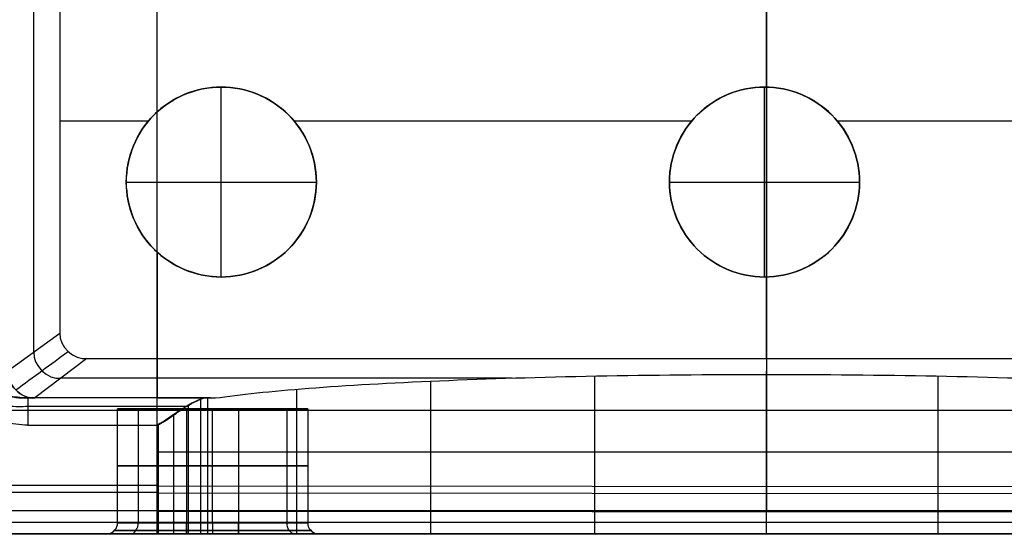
# Model space of a CAD drawing. Header units: millimetres. Extents: x -230 to 230, y 0 to 460.
# Tile 4 of 27: x -137 to 44, y 0 to 95. Entities that reach past the tile are written whole.
import ezdxf

# ---------------------------------------------------------------- set-up
doc = ezdxf.new("R2010")
doc.units = ezdxf.units.MM
doc.header["$MEASUREMENT"] = 0
doc.layers.add('Predefinito', color=7, linetype='Continuous', true_color=0x000000)

msp = doc.modelspace()

# ---------------------------------------------------------------- linework, layer by layer
at = {"layer": 'Predefinito'}
for p, q in [((-134.83, 33.51, 65.96), (-134.83, 127.55, 65.96)), ((-112.16, 8.93, 132.34), (-112.16, 126, 132.34)), ((0, 126, 132.34), (0, 8.73, 132.34)), ((-112.16, 77.69, 121.14), (-112.16, 119.78, 121.14)), ((0, 82.28, 121.14), (0, 97.3, 121.14)), ((-100.34, 47.28, 124.2), (-100.34, 82.28, 124.2)), ((-100.34, 82.28, 121.14), (-100.34, 82.28, 124.2)), ((-0.35, 47.28, 124.2), (-0.35, 82.28, 124.2)), ((-0.35, 82.28, 121.14), (-0.35, 82.28, 124.2)), ((-0.34, 82.28, 132.34), (-0.34, 47.28, 132.34)), ((-112.72, 77.16, 121.14), (-112.72, 77.16, 124.2)), ((-87.98, 77.16, 121.14), (-87.98, 77.16, 124.2)), ((-12.72, 77.16, 121.14), (-12.72, 77.16, 124.2)), ((12.02, 77.16, 121.14), (12.02, 77.16, 124.2)), ((-130.09, 76.06, 121.14), (-113.72, 76.06, 121.14)), ((-86.97, 76.06, 121.14), (-13.73, 76.06, 121.14)), ((13.04, 76.06, 121.14), (86.28, 76.06, 121.14)), ((-117.84, 64.78, 124.2), (-82.84, 64.78, 124.2)), ((-117.84, 64.78, 121.14), (-117.84, 64.78, 124.2)), ((-82.84, 64.78, 121.14), (-82.84, 64.78, 124.2)), ((-17.85, 64.78, 124.2), (17.15, 64.78, 124.2)), ((-17.85, 64.78, 121.14), (-17.85, 64.78, 124.2)), ((-17.84, 64.78, 132.34), (17.16, 64.78, 132.34)), ((17.15, 64.78, 121.14), (17.15, 64.78, 124.2)), ((-112.72, 52.41, 121.14), (-112.72, 52.41, 124.2)), ((-112.16, 51.88, 121.14), (-112.16, 32.27, 121.14)), ((-87.98, 52.41, 121.14), (-87.98, 52.41, 124.2)), ((-12.72, 52.41, 121.14), (-12.72, 52.41, 124.2)), ((12.02, 52.41, 121.14), (12.02, 52.41, 124.2)), ((-100.34, 47.28, 121.14), (-100.34, 47.28, 124.2)), ((-0.35, 47.28, 121.14), (-0.35, 47.28, 124.2)), ((0, 32.27, 121.14), (0, 47.29, 121.14)), ((-139.66, 30.01, 9.75), (-130.09, 36.94, 121.14)), ((-125.07, 32.27, 121.14), (-134.68, 25.01, 9.31)), ((-112.16, 32.27, 121.14), (112.16, 32.27, 121.14)), ((0, 32.27, 121.14), (0, 29.36, 76.36)), ((-31.59, 0.01, 71.68), (-31.59, 29.06, 71.68)), ((0, 0.01, 76.36), (0, 30.01, 76.36)), ((31.6, 0.01, 71.68), (31.6, 29.06, 71.68)), ((-61.79, 0.01, 57.23), (-61.79, 28.12, 57.23)), ((-86.41, 0.01, 34.29), (-86.41, 26.63, 34.29)), ((-112.16, 25.01, 5.11), (-135.98, 25.01, 5.11)), ((-112.16, 25.01, 9.32), (-112.16, 25.01, 9.38)), ((-112.16, 25.01, 5.11), (-103.25, 25.01, 5.11)), ((-106.35, 0.01, 1.74), (-106.35, 23.76, 1.74)), ((-104.13, 0.01, 3.81), (-104.13, 24.84, 3.81)), ((-102.81, 0.01, 6.34), (-102.81, 25.01, 6.34)), ((-112.16, 22.72, 132.34), (-218.37, 22.72, 132.34)), ((-135.98, 23.52, 1.53), (-112.16, 23.52, 1.53)), ((-119.44, 2.01, 61.09), (-119.44, 23.01, 61.09)), ((-115.64, 23.01, 52.08), (-115.64, 2.01, 52.08)), ((-115.64, 23.01, 70.1), (-115.64, 2.01, 70.1)), ((-112.16, 23.52, 1.53), (-106.7, 23.52, 1.53)), ((112.16, 22.72, 132.34), (-112.16, 22.72, 132.34)), ((-109.07, 0.01, 0.44), (-109.07, 22, 0.44)), ((-106.72, 23.01, 48.36), (-106.72, 2.01, 48.36)), ((-106.72, 23.01, 48.36), (-97.16, 23.01, 48.36)), ((-97.16, 23.01, 73.81), (-106.72, 23.01, 73.81)), ((-106.72, 23.01, 73.81), (-106.72, 2.01, 73.81)), ((-101.94, 2.01, 48.36), (-101.94, 23.01, 48.36)), ((-101.94, 2.01, 73.81), (-101.94, 23.01, 73.81)), ((-97.16, 23.01, 48.36), (-97.16, 2.01, 48.36)), ((-97.16, 23.01, 73.81), (-97.16, 2.01, 73.81)), ((-88.25, 23.01, 52.08), (-88.25, 2.01, 52.08)), ((-88.25, 23.01, 70.1), (-88.25, 2.01, 70.1)), ((-84.44, 23.01, 61.09), (-84.44, 2.01, 61.09)), ((-135.98, 20.01, 0.02), (-112.16, 20.01, 0.02)), ((-112.16, 0.01, 0.02), (-112.16, 20.01, 0.02)), ((-112.16, 20.01, 0.02), (-112.04, 20.01, 0.02)), ((-111.92, 0.01, 0.02), (-111.92, 20.16, 0.02)), ((-106.72, 12.51, 48.36), (-97.16, 12.51, 48.36)), ((-97.16, 12.51, 73.81), (-106.72, 12.51, 73.81)), ((-112.16, 7.58, 139.35), (-219.65, 7.65, 139.37)), ((-218.34, 9, 132.34), (-112.16, 8.93, 132.34)), ((-112.16, 8.93, 132.34), (-112.16, 8.81, 132.34)), ((-112.16, 8.81, 132.34), (112.16, 8.66, 132.34)), ((112.16, 7.32, 139.28), (-112.16, 7.47, 139.32)), ((-112.16, 4.2, 142.37), (-223.08, 4.27, 142.39)), ((-223.08, 4.27, 142.39), (-112.16, 4.27, 142.39)), ((-112.16, 4.27, 142.39), (-112.16, 0.01, 142.52)), ((-112.16, 4.27, 142.39), (112.16, 4.27, 142.39)), ((112.16, 3.94, 142.3), (-112.16, 4.09, 142.34)), ((0, 0.01, 142.52), (0, 4.27, 142.39)), ((-223.08, 2.14, 142.45), (-112.16, 2.14, 142.45)), ((-112.16, 2.14, 142.45), (112.16, 2.14, 142.45)), ((-97.16, 2.01, 48.36), (-106.72, 2.01, 48.36)), ((-106.72, 2.01, 73.81), (-97.16, 2.01, 73.81)), ((-112.16, 0.01, 0.02), (-230, 0.01, 0.02)), ((-228.5, 0.01, 71.27), (-117.31, 0.01, 71.27)), ((-112.16, 0.01, 142.52), (-223.08, 0.01, 142.52)), ((-117.31, 0.01, 71.27), (-116.96, 0.01, 71.27)), ((-117.31, 0.01, 71.27), (-116.96, 0.01, 71.27)), ((-112.16, 0.01, 0.02), (-112.16, 0.01, 46.33)), ((-112.16, 0.01, 75.85), (-112.16, 0.01, 142.52)), ((-112.16, 0.01, 47.41), (-112.16, 0.01, 46.33)), ((-112.16, 0.01, 75.85), (-112.16, 0.01, 74.77)), ((-112.16, 0.01, 142.52), (112.16, 0.01, 142.52)), ((-106.72, 0.6, 47.76), (-97.16, 0.6, 47.76)), ((-97.16, 0.6, 74.41), (-106.72, 0.6, 74.41)), ((-106.72, 0.01, 46.58), (-97.16, 0.01, 46.58)), ((-97.16, 0.01, 75.59), (-106.72, 0.01, 75.59)), ((-86.92, 0.01, 71.27), (-86.57, 0.01, 71.27)), ((-86.92, 0.01, 71.27), (-86.57, 0.01, 71.27)), ((-86.57, 0.01, 71.27), (-32.95, 0.01, 71.27)), ((0, 0.01, 76.36), (0, 0.01, 142.52)), ((32.94, 0.01, 71.27), (86.57, 0.01, 71.27))]:
    msp.add_line(p, q, dxfattribs=at)
for points in [[(-130, 112.51, 122.16), (-130.09, 87.3, 121.14), (-130.09, 62.12, 121.14), (-130.09, 36.94, 121.14)], [(-82.84, 64.78, 124.2), (-82.84, 60.2, 124.2), (-86.64, 51.08, 124.2), (-100.34, 45.39, 124.2), (-114.06, 51.07, 124.2), (-119.74, 64.78, 124.2), (-114.06, 78.5, 124.2), (-100.34, 84.18, 124.2), (-86.64, 78.49, 124.2), (-82.84, 69.37, 124.2), (-82.84, 64.78, 124.2)], [(-82.84, 64.78, 122.67), (-82.84, 60.2, 122.67), (-86.64, 51.08, 122.67), (-100.34, 45.39, 122.67), (-114.06, 51.07, 122.67), (-119.74, 64.78, 122.67), (-114.06, 78.5, 122.67), (-100.34, 84.18, 122.67), (-86.64, 78.49, 122.67), (-82.84, 69.37, 122.67), (-82.84, 64.78, 122.67)], [(17.15, 64.78, 124.2), (17.15, 60.2, 124.2), (13.35, 51.08, 124.2), (-0.34, 45.39, 124.2), (-14.06, 51.07, 124.2), (-19.74, 64.78, 124.2), (-14.06, 78.5, 124.2), (-0.34, 84.18, 124.2), (13.35, 78.49, 124.2), (17.15, 69.37, 124.2), (17.15, 64.78, 124.2)], [(17.15, 64.78, 121.14), (17.15, 69.37, 121.14), (13.35, 78.49, 121.14), (-0.34, 84.18, 121.14), (-14.06, 78.5, 121.14), (-19.74, 64.78, 121.14), (-14.06, 51.07, 121.14), (-0.34, 45.39, 121.14), (13.35, 51.08, 121.14), (17.15, 60.2, 121.14), (17.15, 64.78, 121.14)], [(17.15, 64.78, 122.67), (17.15, 60.2, 122.67), (13.35, 51.08, 122.67), (-0.34, 45.39, 122.67), (-14.06, 51.07, 122.67), (-19.74, 64.78, 122.67), (-14.06, 78.5, 122.67), (-0.34, 84.18, 122.67), (13.35, 78.49, 122.67), (17.15, 69.37, 122.67), (17.15, 64.78, 122.67)], [(17.16, 64.78, 132.34), (17.16, 60.2, 132.34), (13.36, 51.08, 132.34), (-0.34, 45.39, 132.34), (-14.06, 51.07, 132.34), (-19.74, 64.78, 132.34), (-14.06, 78.5, 132.34), (-0.34, 84.18, 132.34), (13.36, 78.49, 132.34), (17.16, 69.37, 132.34), (17.16, 64.78, 132.34)], [(17.16, 64.78, 121.14), (17.16, 60.2, 121.14), (13.36, 51.08, 121.14), (-0.34, 45.39, 121.14), (-14.06, 51.07, 121.14), (-19.74, 64.78, 121.14), (-14.06, 78.5, 121.14), (-0.34, 84.18, 121.14), (13.36, 78.49, 121.14), (17.16, 69.37, 121.14), (17.16, 64.78, 121.14)], [(-130.09, 36.94, 121.14), (-130.24, 34.55, 121.26), (-127.44, 31.95, 121.26), (-125.07, 32.27, 121.14)], [(-138.18, 26.49, 9.62), (-134.96, 28.86, 46.82), (-131.74, 31.22, 84.03), (-128.53, 33.59, 121.23)], [(-134.87, 33.47, 65.45), (-135.08, 31.05, 65.52), (-132.29, 28.35, 65.39), (-129.87, 28.64, 65.22)], [(-125.07, 32.27, 121.14), (-120.77, 32.27, 121.14), (-116.46, 32.27, 121.14), (-112.16, 32.27, 121.14)], [(-112.16, 32.27, 121.14), (-112.16, 29.85, 83.89), (-112.16, 27.43, 46.63), (-112.16, 25.01, 9.38)], [(-139.66, 30.01, 9.75), (-139.91, 27.55, 9.77), (-137.13, 24.76, 9.53), (-134.68, 25.01, 9.31)], [(-134.68, 25.01, 9.31), (-137.14, 24.75, 9.53), (-139.9, 27.55, 9.77), (-139.67, 30, 9.75)], [(-112.16, 28.68, 65.79), (-118.05, 28.68, 65.79), (-123.94, 28.68, 65.79), (-129.83, 28.68, 65.79)], [(-46.79, 28.68, 65.82), (-68.58, 28.68, 65.82), (-90.37, 28.68, 65.82), (-112.16, 28.68, 65.82)], [(-135.99, 25.01, 5.1), (-135.22, 25.01, 6.45), (-134.77, 25.01, 7.94), (-134.68, 25.01, 9.31)], [(-135.98, 25.01, 5.11), (-135.98, 25.01, 5.11), (-135.99, 25.01, 5.1), (-135.99, 25.01, 5.1)], [(-135.98, 25.01, 5.11), (-135.98, 25.26, 2.6), (-135.98, 22.47, -0.24), (-135.98, 20.01, 0.02)], [(-134.68, 25.01, 9.31), (-134.8, 25.01, 7.84), (-135.26, 25.01, 6.38), (-135.98, 25.01, 5.11)], [(-112.16, 25.01, 7.14), (-119.81, 25.01, 7.14), (-127.46, 25.01, 7.14), (-135.11, 25.01, 7.13)], [(-112.16, 25.01, 9.32), (-119.66, 25.01, 9.32), (-127.17, 25.01, 9.31), (-134.68, 25.01, 9.31)], [(-112.16, 20.01, 0.02), (-112.16, 22.47, -0.24), (-112.16, 25.26, 2.6), (-112.16, 25.01, 5.11)], [(-112.16, 25.01, 5.11), (-112.16, 25.01, 6.51), (-112.16, 25.01, 7.92), (-112.16, 25.01, 9.32)], [(-112.16, 25.01, 9.38), (-108.56, 25.01, 9.38), (-104.97, 25.01, 9.38), (-101.38, 25.01, 9.38)], [(-112.16, 25.01, 9.38), (-112.16, 25.01, 7.95), (-112.16, 25.01, 6.53), (-112.16, 25.01, 5.11)], [(-102.31, 25.01, 7.19), (-105.59, 25.01, 7.19), (-108.88, 25.01, 7.19), (-112.16, 25.01, 7.19)], [(-119.44, 23.01, 61.09), (-119.46, 23.01, 58.09), (-116.71, 23.01, 50.96), (-109.66, 23.01, 48.29), (-106.72, 23.01, 48.36)], [(-106.72, 23.01, 73.81), (-109.66, 23.01, 73.89), (-116.71, 23.01, 71.21), (-119.46, 23.01, 64.08), (-119.44, 23.01, 61.09)], [(-97.16, 23.01, 48.36), (-94.22, 23.01, 48.29), (-87.17, 23.01, 50.96), (-84.42, 23.01, 58.09), (-84.44, 23.01, 61.09)], [(-84.44, 23.01, 61.09), (-84.42, 23.01, 64.08), (-87.17, 23.01, 71.21), (-94.22, 23.01, 73.89), (-97.16, 23.01, 73.81)], [(-106.72, 12.51, 48.36), (-109.66, 12.51, 48.29), (-116.71, 12.51, 50.96), (-119.46, 12.51, 58.09), (-119.44, 12.51, 61.09)], [(-119.44, 12.51, 61.09), (-119.46, 12.51, 64.08), (-116.71, 12.51, 71.21), (-109.66, 12.51, 73.89), (-106.72, 12.51, 73.81)], [(-84.44, 12.51, 61.09), (-84.42, 12.51, 58.09), (-87.17, 12.51, 50.96), (-94.22, 12.51, 48.29), (-97.16, 12.51, 48.36)], [(-97.16, 12.51, 73.81), (-94.22, 12.51, 73.89), (-87.17, 12.51, 71.21), (-84.42, 12.51, 64.08), (-84.44, 12.51, 61.09)], [(-121.19, 0.01, 61.09), (-120.28, 0.09, 61.09), (-119.35, 1.11, 61.09), (-119.44, 2.01, 61.09)], [(-119.44, 2.01, 61.09), (-119.46, 2.01, 58.09), (-116.71, 2.01, 50.96), (-109.66, 2.01, 48.29), (-106.72, 2.01, 48.36)], [(-106.72, 2.01, 73.81), (-109.66, 2.01, 73.89), (-116.71, 2.01, 71.21), (-119.46, 2.01, 64.08), (-119.44, 2.01, 61.09)], [(-117.04, 0.01, 50.63), (-116.35, -0.09, 51.34), (-115.57, 1.02, 52.15), (-115.64, 2.01, 52.08)], [(-117.04, 0.01, 71.54), (-116.35, -0.09, 70.83), (-115.57, 1.02, 70.02), (-115.64, 2.01, 70.09)], [(-106.72, 2.01, 48.36), (-106.72, 1.11, 48.46), (-106.72, 0.09, 47.51), (-106.72, 0.01, 46.58)], [(-106.72, 0.01, 75.59), (-106.72, 0.09, 74.66), (-106.72, 1.11, 73.72), (-106.72, 2.01, 73.81)], [(-101.94, 2.01, 48.36), (-101.94, 1.02, 48.46), (-101.94, -0.09, 47.33), (-101.94, 0.01, 46.33)], [(-101.94, 2.01, 73.81), (-101.94, 1.02, 73.71), (-101.94, -0.09, 74.84), (-101.94, 0.01, 75.84)], [(-97.16, 0.01, 46.58), (-97.16, 0.09, 47.51), (-97.16, 1.11, 48.46), (-97.16, 2.01, 48.36)], [(-97.16, 2.01, 73.81), (-97.16, 1.11, 73.72), (-97.16, 0.09, 74.66), (-97.16, 0.01, 75.59)], [(-97.16, 2.01, 48.36), (-94.22, 2.01, 48.29), (-87.17, 2.01, 50.96), (-84.42, 2.01, 58.09), (-84.44, 2.01, 61.09)], [(-84.44, 2.01, 61.09), (-84.42, 2.01, 64.08), (-87.17, 2.01, 71.21), (-94.22, 2.01, 73.89), (-97.16, 2.01, 73.81)], [(-86.84, 0.01, 50.63), (-87.53, -0.09, 51.34), (-88.31, 1.02, 52.15), (-88.24, 2.01, 52.08)], [(-86.84, 0.01, 71.54), (-87.53, -0.09, 70.83), (-88.31, 1.02, 70.02), (-88.24, 2.01, 70.09)], [(-84.44, 2.01, 61.09), (-84.53, 1.11, 61.09), (-83.61, 0.09, 61.09), (-82.7, 0.01, 61.09)], [(-121.44, 0.01, 61.09), (-121.36, 0, 61.09), (-121.27, 0, 61.09), (-121.19, 0.01, 61.09)], [(-109.44, 0.01, 46.58), (-110.34, 0.01, 46.76), (-111.26, 0.01, 47.04), (-112.16, 0.01, 47.41)], [(-112.16, 0.01, 74.77), (-111.26, 0.01, 75.14), (-110.35, 0.01, 75.41), (-109.44, 0.01, 75.6)], [(-106.72, 0.01, 46.33), (-107.63, 0.01, 46.3), (-108.55, 0.01, 46.4), (-109.44, 0.01, 46.58)], [(-109.44, 0.01, 75.6), (-108.55, 0.01, 75.77), (-107.63, 0.01, 75.87), (-106.72, 0.01, 75.84)], [(-106.72, 0.01, 46.33), (-107.63, 0.01, 46.3), (-108.55, 0.01, 46.4), (-109.44, 0.01, 46.58)], [(-109.44, 0.01, 75.6), (-108.55, 0.01, 75.77), (-107.63, 0.01, 75.87), (-106.72, 0.01, 75.84)], [(-108.79, 0.01, 46.72), (-108.11, 0.01, 46.62), (-107.41, 0.01, 46.57), (-106.72, 0.01, 46.58)], [(-106.72, 0.01, 75.59), (-107.41, 0.01, 75.61), (-108.11, 0.01, 75.56), (-108.79, 0.01, 75.45)], [(-97.16, 0.01, 46.33), (-100.35, 0.01, 46.33), (-103.53, 0.01, 46.33), (-106.72, 0.01, 46.33)], [(-106.72, 0.01, 75.84), (-103.53, 0.01, 75.84), (-100.35, 0.01, 75.84), (-97.16, 0.01, 75.84)], [(-106.72, 0.01, 46.58), (-106.72, 0, 46.5), (-106.72, 0, 46.41), (-106.72, 0.01, 46.33)], [(-106.72, 0.01, 75.84), (-106.72, 0, 75.76), (-106.72, 0, 75.67), (-106.72, 0.01, 75.59)], [(-97.16, 0.01, 46.33), (-100.35, 0.01, 46.33), (-103.53, 0.01, 46.33), (-106.72, 0.01, 46.33)], [(-106.72, 0.01, 75.84), (-103.53, 0.01, 75.84), (-100.35, 0.01, 75.84), (-97.16, 0.01, 75.84)], [(0, 0.01, 76.36), (-45, 0.01, 76.35), (-85.55, 0.01, 48.69), (-102.66, 0.01, 6.33)], [(-82.44, 0.01, 61.09), (-82.41, 0.01, 57.61), (-85.6, 0.01, 49.33), (-93.76, 0.01, 46.24), (-97.16, 0.01, 46.33)], [(-97.16, 0.01, 46.33), (-97.16, 0, 46.41), (-97.16, 0, 46.5), (-97.16, 0.01, 46.58)], [(-97.16, 0.01, 75.84), (-93.76, 0.01, 75.93), (-85.6, 0.01, 72.84), (-82.41, 0.01, 64.56), (-82.44, 0.01, 61.09)], [(-97.16, 0.01, 75.59), (-97.16, 0, 75.67), (-97.16, 0, 75.76), (-97.16, 0.01, 75.84)], [(-82.7, 0.01, 61.09), (-82.61, 0, 61.09), (-82.53, 0, 61.09), (-82.44, 0.01, 61.09)]]:
    msp.add_open_spline(points, degree=3, dxfattribs=at)
for points, degree, knots in [([(-82.84, 64.78, 124.2), (-82.84, 74.45, 124.2), (-90.68, 82.28, 124.2), (-110.01, 82.28, 124.2), (-117.84, 74.45, 124.2), (-117.84, 55.12, 124.2), (-110.01, 47.28, 124.2), (-90.68, 47.28, 124.2), (-82.84, 55.12, 124.2), (-82.84, 64.78, 124.2)], 3, [0, 0, 0, 0, 27.488936, 27.488936, 54.977871, 54.977871, 82.466807, 82.466807, 109.955743, 109.955743, 109.955743, 109.955743]), ([(-112.16, 77.69, 121.14), (-108.97, 80.6, 121.14), (-100.08, 84.07, 121.14), (-86.64, 78.49, 121.14), (-82.84, 69.37, 121.14), (-82.84, 64.78, 121.14)], 3, [-40.459054, -40.459054, -40.459054, -40.459054, -27.488936, -13.744468, 0, 0, 0, 0]), ([(17.15, 64.78, 124.2), (17.15, 74.45, 124.2), (9.32, 82.28, 124.2), (-10.01, 82.28, 124.2), (-17.85, 74.45, 124.2), (-17.85, 55.12, 124.2), (-10.01, 47.28, 124.2), (9.32, 47.28, 124.2), (17.15, 55.12, 124.2), (17.15, 64.78, 124.2)], 3, [0, 0, 0, 0, 27.488936, 27.488936, 54.977871, 54.977871, 82.466807, 82.466807, 109.955743, 109.955743, 109.955743, 109.955743]), ([(-112.16, 51.88, 121.14), (-112.35, 52.05, 121.14), (-115.84, 55.38, 121.14), (-119.74, 64.78, 121.14), (-115.84, 74.18, 121.14), (-112.35, 77.52, 121.14), (-112.16, 77.69, 121.14)], 3, [-69.496689, -69.496689, -69.496689, -69.496689, -68.722339, -54.977871, -41.233404, -40.459054, -40.459054, -40.459054, -40.459054]), ([(-82.84, 64.78, 121.14), (-82.84, 60.2, 121.14), (-86.64, 51.08, 121.14), (-100.08, 45.5, 121.14), (-108.97, 48.97, 121.14), (-112.16, 51.88, 121.14)], 3, [-109.955743, -109.955743, -109.955743, -109.955743, -96.211275, -82.466807, -69.496689, -69.496689, -69.496689, -69.496689]), ([(-101.38, 25.01, 9.38), (-97.02, 25.66, 19.33), (-91.26, 26.26, 28.61), (-77.3, 27.34, 45.18), (-69.19, 27.81, 52.39), (-51.23, 28.57, 64.18), (-41.5, 28.87, 68.72), (-21.12, 29.26, 74.81), (-10.59, 29.36, 76.36), (0, 29.36, 76.36)], 3, [-127.818622, -127.818622, -127.818622, -127.818622, -95.448006, -95.448006, -63.281181, -63.281181, -31.495945, -31.495945, 0, 0, 0, 0]), ([(0, 29.36, 76.36), (10.59, 29.36, 76.36), (21.12, 29.26, 74.81), (41.5, 28.87, 68.73), (51.22, 28.57, 64.19), (69.18, 27.81, 52.4), (77.3, 27.34, 45.19), (91.26, 26.26, 28.61), (97.02, 25.66, 19.33), (101.38, 25.01, 9.38)], 3, [0, 0, 0, 0, 31.483873, 31.483873, 63.266113, 63.266113, 95.439107, 95.439107, 127.81863, 127.81863, 127.81863, 127.81863]), ([(-144.64, 25.68, 2.56), (-143.18, 25.68, 2.53), (-141.66, 25.58, 2.92), (-139.14, 25.28, 3.81), (-137.21, 24.92, 4.7), (-135.99, 25.01, 5.1)], 3, [1.038071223, 1.038071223, 1.038071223, 1.038071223, 1.042940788, 1.042940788, 1.047197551, 1.047197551, 1.047197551, 1.047197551]), ([(-135.99, 25.01, 5.1), (-136.45, 25.01, 4.94), (-137.41, 25.07, 4.57), (-138.84, 25.26, 3.94), (-140.27, 25.43, 3.38), (-141.53, 25.56, 2.97), (-143, 25.65, 2.65), (-144.09, 25.68, 2.56), (-144.64, 25.68, 2.56)], 3, [-0.008741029, -0.008741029, -0.008741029, -0.008741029, -0.006564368, -0.004376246, -0.003282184, -0.002188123, -0.001094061, 0, 0, 0, 0]), ([(-144.64, 23.84, 0.7), (-144.17, 23.84, 0.7), (-143.23, 23.82, 0.73), (-141.91, 23.74, 0.82), (-140.71, 23.65, 0.95), (-139.25, 23.52, 1.13), (-137.66, 23.43, 1.34), (-136.53, 23.47, 1.47), (-135.98, 23.52, 1.53)], 3, [0, 0, 0, 0, 0.001094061, 0.002188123, 0.003282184, 0.004376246, 0.006564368, 0.008752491, 0.008752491, 0.008752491, 0.008752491]), ([(-103.25, 25.01, 5.11), (-103.71, 25.01, 4.17), (-104.24, 24.79, 3.44), (-105.69, 24.11, 2.09), (-106.45, 23.68, 1.58), (-108.06, 22.66, 0.74), (-108.85, 22.13, 0.45), (-110.08, 21.28, 0.17), (-110.48, 21, 0.11), (-111.07, 20.6, 0.05), (-111.27, 20.5, 0.03), (-111.71, 20.28, 0.02), (-111.94, 20.15, 0.02), (-112.16, 20.01, 0.02)], 3, [-50.262478, -50.262478, -50.262478, -50.262478, -47.301035, -47.301035, -44.274263, -44.274263, -41.331934, -41.331934, -39.903766, -39.903766, -39.258528, -39.258528, -38.484551, -38.484551, -38.484551, -38.484551]), ([(-112.04, 20.01, 0.02), (-111.82, 20.15, 0.02), (-111.59, 20.28, 0.02), (-111.15, 20.5, 0.03), (-110.96, 20.6, 0.05), (-110.38, 21, 0.11), (-109.98, 21.28, 0.17), (-108.76, 22.13, 0.45), (-107.98, 22.66, 0.74), (-106.4, 23.68, 1.58), (-105.65, 24.11, 2.09), (-104.23, 24.79, 3.44), (-103.71, 25.01, 4.17), (-103.25, 25.01, 5.11)], 3, [38.484551, 38.484551, 38.484551, 38.484551, 39.258528, 39.258528, 39.903766, 39.903766, 41.331934, 41.331934, 44.274263, 44.274263, 47.301035, 47.301035, 50.262478, 50.262478, 50.262478, 50.262478]), ([(-103.25, 25.01, 5.11), (-102.87, 25.01, 5.78), (-102.59, 25.01, 6.5), (-102, 25.01, 7.94), (-101.69, 25.01, 8.66), (-101.38, 25.01, 9.38)], 3, [-1.339769, -1.339769, -1.339769, -1.339769, 0.926206, 0.926206, 3.22201, 3.22201, 3.22201, 3.22201]), ([(-135.98, 20.01, 0.02), (-136.72, 20.01, 0.02), (-138.18, 20.13, 0.02), (-139.97, 20.51, 0.02), (-141.4, 20.86, 0.02), (-142.47, 21.11, 0.02), (-143.54, 21.3, 0.02), (-144.27, 21.35, 0.02), (-144.64, 21.35, 0.02)], 3, [-0.008752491, -0.008752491, -0.008752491, -0.008752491, -0.006564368, -0.004376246, -0.003282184, -0.002188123, -0.001094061, 0, 0, 0, 0]), ([(112.16, 15.01, 0.02), (112.08, 15.01, 0.02), (111.07, 15.01, 0.01), (109.05, 15.01, 0.28), (106.28, 15.01, 1.61), (103.92, 15.01, 3.72), (99.15, 15.01, 15.15), (87.91, 15.01, 35.15), (62.79, 15.01, 58.71), (31.7, 15.01, 73.39), (0, 15.01, 77.84), (-31.69, 15.01, 73.39), (-62.79, 15.01, 58.71), (-87.9, 15.01, 35.15), (-99.14, 15.01, 15.15), (-103.92, 15.01, 3.72), (-106.28, 15.01, 1.61), (-109.04, 15.01, 0.28), (-111.06, 15.01, 0.01), (-112.08, 15.01, 0.02), (-112.16, 15.01, 0.02)], 3, [530.422158, 530.422158, 530.422158, 530.422158, 530.665154, 533.617207, 536.56926, 539.521314, 542.473367, 575.241159, 608.008951, 640.776743, 673.544535, 706.312327, 739.080119, 771.84791, 804.615702, 807.567756, 810.519809, 813.471862, 816.423916, 816.670537, 816.670537, 816.670537, 816.670537]), ([(-112.16, 8.93, 132.34), (-112.16, 8.68, 133.66), (-112.16, 8.42, 134.98), (-112.16, 8.04, 136.97), (-112.16, 7.91, 137.63), (-112.16, 7.72, 138.63), (-112.16, 7.66, 138.96), (-112.16, 7.56, 139.43), (-112.16, 7.56, 139.46), (-112.16, 7.51, 139.7), (-112.16, 7.48, 139.8), (-112.16, 7.4, 140.1), (-112.16, 7.32, 140.3), (-112.16, 7.15, 140.68), (-112.16, 7.04, 140.86), (-112.16, 6.8, 141.2), (-112.16, 6.66, 141.36), (-112.16, 6.19, 141.79), (-112.16, 5.83, 141.99), (-112.16, 5.03, 142.27), (-112.16, 4.62, 142.34), (-112.16, 4.2, 142.37)], 3, [-12.100607, -12.100607, -12.100607, -12.100607, -8.107515, -8.107515, -6.10289, -6.10289, -5.099841, -5.099841, -4.683322, -4.683322, -4.372916, -4.372916, -3.749916, -3.749916, -3.125944, -3.125944, -2.501163, -2.501163, -1.245978, -1.245978, 0, 0, 0, 0]), ([(-112.16, 4.09, 142.34), (-112.16, 4.5, 142.31), (-112.16, 4.92, 142.24), (-112.16, 5.71, 141.96), (-112.16, 6.08, 141.76), (-112.16, 6.55, 141.33), (-112.16, 6.69, 141.18), (-112.16, 6.93, 140.83), (-112.16, 7.03, 140.65), (-112.16, 7.21, 140.27), (-112.16, 7.28, 140.08), (-112.16, 7.37, 139.78), (-112.16, 7.4, 139.67), (-112.16, 7.45, 139.43), (-112.16, 7.45, 139.4), (-112.16, 7.54, 138.93), (-112.16, 7.61, 138.6), (-112.16, 7.8, 137.61), (-112.16, 7.92, 136.95), (-112.16, 8.3, 134.97), (-112.16, 8.56, 133.66), (-112.16, 8.81, 132.34)], 3, [0, 0, 0, 0, 1.244014, 1.244014, 2.497182, 2.497182, 3.120977, 3.120977, 3.74397, 3.74397, 4.365994, 4.365994, 4.675912, 4.675912, 5.098452, 5.098452, 6.094795, 6.094795, 8.089071, 8.089071, 12.070109, 12.070109, 12.070109, 12.070109]), ([(0, 8.73, 132.34), (0, 8.06, 135.82), (0, 7.39, 139.3), (0, 6.9, 142.12), (0, 4.01, 142.32)], 2, [-7.467107, -7.467107, -7.467107, 0, 0, 1, 1, 1]), ([(-112.16, 0.01, 47.41), (-113.94, 0.01, 48.14), (-119.09, 0.01, 51.43), (-121.48, 0.01, 57.61), (-121.44, 0.01, 61.09)], 3, [-9.001558, -9.001558, -9.001558, -9.001558, -8.617522, -7.839662, -7.839662, -7.839662, -7.839662]), ([(-121.44, 0.01, 61.09), (-121.48, 0.01, 64.57), (-119.09, 0.01, 70.75), (-113.94, 0.01, 74.04), (-112.16, 0.01, 74.77)], 3, [-4.679865, -4.679865, -4.679865, -4.679865, -3.902005, -3.517794, -3.517794, -3.517794, -3.517794]), ([(-121.44, 0.01, 61.09), (-121.44, 0.01, 61.46), (-121.43, 0.01, 61.82), (-121.37, 0.01, 62.55), (-121.32, 0.01, 62.92), (-121.2, 0.01, 63.64), (-121.13, 0.01, 64), (-120.95, 0.01, 64.71), (-120.85, 0.01, 65.07), (-120.51, 0.01, 66.12), (-120.24, 0.01, 66.79), (-119.6, 0.01, 68.12), (-119.24, 0.01, 68.75), (-118.42, 0.01, 69.97), (-117.98, 0.01, 70.54), (-116.99, 0.01, 71.62), (-116.47, 0.01, 72.11), (-115.33, 0.01, 73.03), (-114.73, 0.01, 73.43), (-113.48, 0.01, 74.17), (-112.83, 0.01, 74.49), (-112.16, 0.01, 74.77)], 3, [-23.092744, -23.092744, -23.092744, -23.092744, -21.992861, -21.992861, -20.890208, -20.890208, -19.790519, -19.790519, -18.689914, -18.689914, -16.486142, -16.486142, -14.287124, -14.287124, -12.092854, -12.092854, -9.906586, -9.906586, -7.722343, -7.722343, -5.544549, -5.544549, -5.544549, -5.544549]), ([(-112.16, 0.01, 47.41), (-113.49, 0.01, 47.96), (-114.77, 0.01, 48.7), (-116.47, 0.01, 50.06), (-116.99, 0.01, 50.55), (-117.98, 0.01, 51.64), (-118.42, 0.01, 52.21), (-119.24, 0.01, 53.43), (-119.6, 0.01, 54.06), (-120.24, 0.01, 55.38), (-120.51, 0.01, 56.06), (-120.96, 0.01, 57.46), (-121.14, 0.01, 58.17), (-121.32, 0.01, 59.26), (-121.37, 0.01, 59.62), (-121.43, 0.01, 60.35), (-121.44, 0.01, 60.72), (-121.44, 0.01, 61.09)], 3, [-17.483879, -17.483879, -17.483879, -17.483879, -13.166386, -13.166386, -10.983142, -10.983142, -8.793553, -8.793553, -6.600705, -6.600705, -4.4036, -4.4036, -2.200468, -2.200468, -1.104839, -1.104839, -0.005781, -0.005781, -0.005781, -0.005781]), ([(-112.16, 0.01, 74.77), (-112.17, 0.01, 74.7), (-112.19, 0.01, 74.63), (-112.23, 0.01, 74.52), (-112.24, 0.01, 74.49), (-112.29, 0.01, 74.44), (-112.3, 0.01, 74.43), (-112.34, 0.01, 74.41), (-112.36, 0.01, 74.4), (-112.46, 0.01, 74.36), (-112.53, 0.01, 74.33), (-112.75, 0.01, 74.23), (-112.89, 0.01, 74.16), (-113.33, 0.01, 73.94), (-113.61, 0.01, 73.79), (-114.52, 0.01, 73.27), (-115.11, 0.01, 72.87), (-116.24, 0.01, 71.98), (-116.76, 0.01, 71.49), (-117.74, 0.01, 70.42), (-118.19, 0.01, 69.86), (-119, 0.01, 68.66), (-119.35, 0.01, 68.03), (-119.83, 0.01, 67.06), (-119.98, 0.01, 66.72), (-120.25, 0.01, 66.05), (-120.38, 0.01, 65.71), (-120.71, 0.01, 64.67), (-120.89, 0.01, 63.97), (-121.13, 0.01, 62.54), (-121.2, 0.01, 61.81), (-121.19, 0.01, 61.09)], 3, [5.549239, 5.549239, 5.549239, 5.549239, 5.767964, 5.767964, 5.885024, 5.885024, 5.95458, 5.95458, 6.014153, 6.014153, 6.253022, 6.253022, 6.730496, 6.730496, 7.68588, 7.68588, 9.818131, 9.818131, 11.957905, 11.957905, 14.103321, 14.103321, 16.25154, 16.25154, 17.32588, 17.32588, 18.399163, 18.399163, 20.558411, 20.558411, 22.691512, 22.691512, 22.691512, 22.691512]), ([(-121.19, 0.01, 61.09), (-121.2, 0.01, 60.37), (-121.13, 0.01, 59.63), (-120.89, 0.01, 58.2), (-120.71, 0.01, 57.51), (-120.26, 0.01, 56.12), (-119.99, 0.01, 55.46), (-119.36, 0.01, 54.15), (-119, 0.01, 53.53), (-118.19, 0.01, 52.33), (-117.75, 0.01, 51.76), (-116.78, 0.01, 50.7), (-116.25, 0.01, 50.21), (-115.13, 0.01, 49.32), (-114.54, 0.01, 48.92), (-113.63, 0.01, 48.39), (-113.34, 0.01, 48.24), (-112.9, 0.01, 48.02), (-112.76, 0.01, 47.95), (-112.53, 0.01, 47.84), (-112.45, 0.01, 47.81), (-112.34, 0.01, 47.72), (-112.3, 0.01, 47.68), (-112.23, 0.01, 47.56), (-112.19, 0.01, 47.48), (-112.16, 0.01, 47.41)], 3, [0.009925, 0.009925, 0.009925, 0.009925, 2.140905, 2.140905, 4.28902, 4.28902, 6.434916, 6.434916, 8.575594, 8.575594, 10.714045, 10.714045, 12.845789, 12.845789, 14.970589, 14.970589, 15.938083, 15.938083, 16.420784, 16.420784, 16.674479, 16.674479, 16.841275, 16.841275, 17.082804, 17.082804, 17.082804, 17.082804]), ([(-121.19, 0.01, 61.09), (-121.19, 0.01, 60.61), (-121.17, 0.01, 60.13), (-121.06, 0.01, 59.18), (-120.98, 0.01, 58.71), (-120.68, 0.01, 57.32), (-120.38, 0.01, 56.41), (-119.64, 0.01, 54.66), (-119.18, 0.01, 53.81), (-118.14, 0.01, 52.23), (-117.54, 0.01, 51.49), (-116.2, 0.01, 50.15), (-115.47, 0.01, 49.55), (-113.9, 0.01, 48.51), (-113.06, 0.01, 48.06), (-111.76, 0.01, 47.52), (-111.32, 0.01, 47.35), (-110.42, 0.01, 47.07), (-109.97, 0.01, 46.95), (-109.27, 0.01, 46.8), (-109.03, 0.01, 46.76), (-108.79, 0.01, 46.72)], 3, [0.009925, 0.009925, 0.009925, 0.009925, 1.446288, 1.446288, 2.879626, 2.879626, 5.7294, 5.7294, 8.579226, 8.579226, 11.41988, 11.41988, 14.250318, 14.250318, 17.069294, 17.069294, 18.482897, 18.482897, 19.894758, 19.894758, 20.625864, 20.625864, 20.625864, 20.625864]), ([(-108.79, 0.01, 75.45), (-109.04, 0.01, 75.41), (-109.28, 0.01, 75.37), (-110.43, 0.01, 75.13), (-111.34, 0.01, 74.84), (-113.06, 0.01, 74.11), (-113.9, 0.01, 73.66), (-115.47, 0.01, 72.62), (-116.21, 0.01, 72.02), (-117.54, 0.01, 70.68), (-118.14, 0.01, 69.94), (-119.19, 0.01, 68.36), (-119.64, 0.01, 67.52), (-120.38, 0.01, 65.77), (-120.68, 0.01, 64.85), (-120.98, 0.01, 63.46), (-121.06, 0.01, 62.99), (-121.17, 0.01, 62.04), (-121.19, 0.01, 61.57), (-121.19, 0.01, 61.09)], 3, [2.091365, 2.091365, 2.091365, 2.091365, 2.825931, 2.825931, 5.6383, 5.6383, 8.453899, 8.453899, 11.288024, 11.288024, 14.126213, 14.126213, 16.974589, 16.974589, 19.823733, 19.823733, 21.258624, 21.258624, 22.691512, 22.691512, 22.691512, 22.691512]), ([(-106.72, 0.6, 47.76), (-109.8, 0.6, 47.68), (-117.17, 0.6, 50.48), (-120.06, 0.6, 57.95), (-120.03, 0.6, 61.09)], 3, [0, 0, 0, 0, 0.4966966, 0.9922619, 0.9922619, 0.9922619, 0.9922619]), ([(-120.03, 0.6, 61.09), (-120.06, 0.6, 64.23), (-117.17, 0.6, 71.7), (-109.8, 0.6, 74.49), (-106.72, 0.6, 74.41)], 3, [0.0077383, 0.0077383, 0.0077383, 0.0077383, 0.5033034, 1, 1, 1, 1]), ([(-112.16, 0.01, 46.33), (-111.68, 0.01, 46.31), (-111.21, 0.01, 46.33), (-110.3, 0.01, 46.43), (-109.87, 0.01, 46.49), (-109.44, 0.01, 46.58)], 3, [0.008201, 0.008201, 0.008201, 0.008201, 1.44181, 1.44181, 2.751628, 2.751628, 2.751628, 2.751628]), ([(-109.44, 0.01, 75.6), (-109.87, 0.01, 75.68), (-110.3, 0.01, 75.75), (-111.21, 0.01, 75.84), (-111.68, 0.01, 75.86), (-112.16, 0.01, 75.85)], 3, [20.362752, 20.362752, 20.362752, 20.362752, 21.673677, 21.673677, 23.106343, 23.106343, 23.106343, 23.106343]), ([(-102.66, 0.01, 6.33), (-103.43, 0.01, 4.43), (-104.74, 0.01, 2.8), (-107.3, 0.01, 1.1), (-108.19, 0.01, 0.69), (-110.16, 0.01, 0.12), (-111.14, 0.01, 0.02), (-112.16, 0.01, 0.02)], 3, [804.615702, 804.615702, 804.615702, 804.615702, 810.636369, 810.636369, 813.657506, 813.657506, 816.670537, 816.670537, 816.670537, 816.670537]), ([(-109.44, 0.01, 46.58), (-109.4, 0.01, 46.58), (-109.36, 0.01, 46.59), (-109.14, 0.01, 46.64), (-108.97, 0.01, 46.68), (-108.79, 0.01, 46.72)], 3, [2.7516285, 2.7516285, 2.7516285, 2.7516285, 2.8749661, 2.8749661, 3.4137218, 3.4137218, 3.4137218, 3.4137218]), ([(-108.79, 0.01, 75.45), (-108.97, 0.01, 75.49), (-109.14, 0.01, 75.53), (-109.36, 0.01, 75.58), (-109.4, 0.01, 75.59), (-109.44, 0.01, 75.6)], 3, [19.7000708, 19.7000708, 19.7000708, 19.7000708, 20.2370371, 20.2370371, 20.3627516, 20.3627516, 20.3627516, 20.3627516]), ([(-83.85, 0.6, 61.09), (-83.82, 0.6, 57.94), (-86.71, 0.6, 50.47), (-94.08, 0.6, 47.68), (-97.16, 0.6, 47.76)], 3, [0.0077287, 0.0077287, 0.0077287, 0.0077287, 0.5033034, 1, 1, 1, 1]), ([(-97.16, 0.6, 74.41), (-94.08, 0.6, 74.49), (-86.71, 0.6, 71.7), (-83.82, 0.6, 64.23), (-83.85, 0.6, 61.09)], 3, [0, 0, 0, 0, 0.4966966, 0.9922713, 0.9922713, 0.9922713, 0.9922713]), ([(-97.16, 0.01, 75.84), (-96.68, 0.01, 75.86), (-96.21, 0.01, 75.84), (-95.26, 0.01, 75.74), (-94.79, 0.01, 75.67), (-93.39, 0.01, 75.37), (-92.46, 0.01, 75.08), (-90.71, 0.01, 74.34), (-89.86, 0.01, 73.88), (-88.26, 0.01, 72.82), (-87.51, 0.01, 72.22), (-86.15, 0.01, 70.85), (-85.54, 0.01, 70.1), (-84.48, 0.01, 68.49), (-84.02, 0.01, 67.63), (-83.26, 0.01, 65.85), (-82.96, 0.01, 64.92), (-82.65, 0.01, 63.5), (-82.57, 0.01, 63.02), (-82.46, 0.01, 62.06), (-82.44, 0.01, 61.57), (-82.44, 0.01, 61.09)], 3, [-23.108764, -23.108764, -23.108764, -23.108764, -21.673677, -21.673677, -20.237037, -20.237037, -17.374978, -17.374978, -14.504537, -14.504537, -11.62302, -11.62302, -8.729284, -8.729284, -5.830717, -5.830717, -2.928126, -2.928126, -1.468395, -1.468395, -0.005781, -0.005781, -0.005781, -0.005781]), ([(-82.44, 0.01, 61.09), (-82.44, 0.01, 60.6), (-82.46, 0.01, 60.12), (-82.57, 0.01, 59.15), (-82.65, 0.01, 58.67), (-82.96, 0.01, 57.25), (-83.26, 0.01, 56.32), (-84.02, 0.01, 54.54), (-84.48, 0.01, 53.68), (-85.54, 0.01, 52.07), (-86.15, 0.01, 51.32), (-87.51, 0.01, 49.96), (-88.26, 0.01, 49.35), (-89.86, 0.01, 48.29), (-90.71, 0.01, 47.83), (-92.47, 0.01, 47.09), (-93.39, 0.01, 46.8), (-94.79, 0.01, 46.5), (-95.26, 0.01, 46.43), (-96.21, 0.01, 46.33), (-96.68, 0.01, 46.31), (-97.16, 0.01, 46.33)], 3, [-23.094696, -23.094696, -23.094696, -23.094696, -21.634606, -21.634606, -20.172949, -20.172949, -17.271809, -17.271809, -14.374076, -14.374076, -11.485057, -11.485057, -8.604222, -8.604222, -5.735195, -5.735195, -2.874966, -2.874966, -1.44181, -1.44181, -0.005781, -0.005781, -0.005781, -0.005781]), ([(-82.7, 0.01, 61.09), (-82.69, 0.01, 61.57), (-82.72, 0.01, 62.04), (-82.82, 0.01, 62.99), (-82.9, 0.01, 63.46), (-83.21, 0.01, 64.85), (-83.5, 0.01, 65.77), (-84.25, 0.01, 67.52), (-84.7, 0.01, 68.36), (-85.74, 0.01, 69.94), (-86.34, 0.01, 70.68), (-87.68, 0.01, 72.02), (-88.41, 0.01, 72.62), (-89.98, 0.01, 73.66), (-90.82, 0.01, 74.11), (-92.12, 0.01, 74.66), (-92.56, 0.01, 74.82), (-93.46, 0.01, 75.1), (-93.91, 0.01, 75.22), (-94.83, 0.01, 75.42), (-95.29, 0.01, 75.49), (-96.23, 0.01, 75.58), (-96.69, 0.01, 75.6), (-97.16, 0.01, 75.59)], 3, [0.009889, 0.009889, 0.009889, 0.009889, 1.446468, 1.446468, 2.879833, 2.879833, 5.72957, 5.72957, 8.579359, 8.579359, 11.416075, 11.416075, 14.24823, 14.24823, 17.068214, 17.068214, 18.480808, 18.480808, 19.891648, 19.891648, 21.302161, 21.302161, 22.71108, 22.71108, 22.71108, 22.71108]), ([(-97.16, 0.01, 46.58), (-96.69, 0.01, 46.57), (-96.22, 0.01, 46.59), (-95.29, 0.01, 46.68), (-94.83, 0.01, 46.76), (-93.45, 0.01, 47.05), (-92.55, 0.01, 47.33), (-90.82, 0.01, 48.06), (-89.98, 0.01, 48.51), (-88.41, 0.01, 49.55), (-87.68, 0.01, 50.15), (-86.34, 0.01, 51.49), (-85.74, 0.01, 52.23), (-84.7, 0.01, 53.81), (-84.24, 0.01, 54.66), (-83.5, 0.01, 56.4), (-83.2, 0.01, 57.32), (-82.9, 0.01, 58.72), (-82.82, 0.01, 59.18), (-82.72, 0.01, 60.13), (-82.69, 0.01, 60.61), (-82.7, 0.01, 61.09)], 3, [0.005682, 0.005682, 0.005682, 0.005682, 1.417333, 1.417333, 2.825956, 2.825956, 5.638349, 5.638349, 8.453971, 8.453971, 11.288114, 11.288114, 14.129041, 14.129041, 16.975496, 16.975496, 19.825777, 19.825777, 21.26072, 21.26072, 22.69346, 22.69346, 22.69346, 22.69346]), ([(112.16, 0.01, 0.02), (110.58, 0.01, 0.02), (109.15, 0.01, 0.28), (106.29, 0.01, 1.63), (105.06, 0.01, 2.62), (103.02, 0.01, 5.23), (102.74, 0.01, 6.19), (101.51, 0.01, 9.1), (100.93, 0.01, 10.43), (97.75, 0.01, 17.26), (94.79, 0.01, 22.48), (84.62, 0.01, 37.5), (76.29, 0.01, 46.34), (47.55, 0.01, 68.34), (24.16, 0.01, 76.36), (0, 0.01, 76.36)], 3, [-291.041108, -291.041108, -291.041108, -291.041108, -286.458363, -286.458363, -281.98861, -281.98861, -276.948536, -276.948536, -272.657587, -272.657587, -254.747284, -254.747284, -219.184751, -219.184751, -148.081958, -148.081958, -148.081958, -148.081958])]:
    msp.add_open_spline(points, degree=degree, knots=knots, dxfattribs=at)

doc.saveas('drawing.dxf')
